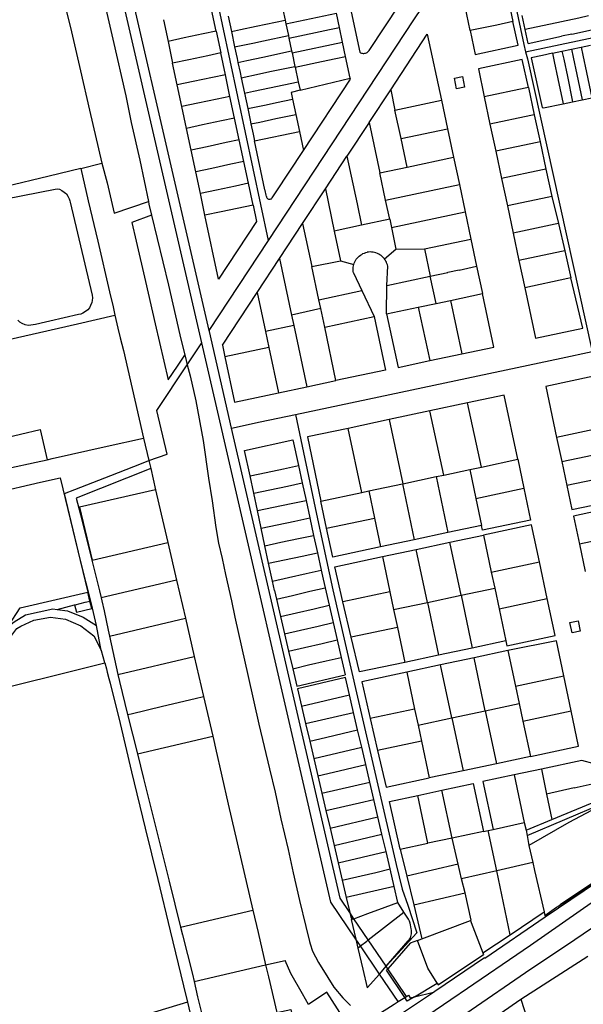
# Model space of a CAD drawing. Header units: inches. Extents: x 210911 to 224988, y 571697 to 586201.
# Tile 93 of 256: x 220656 to 220999, y 574266 to 574867. Entities that reach past the tile are written whole.
import ezdxf

# ---------------------------------------------------------------- set-up
doc = ezdxf.new("R2010")
doc.units = ezdxf.units.IN
doc.header["$MEASUREMENT"] = 0

msp = doc.modelspace()

# ---------------------------------------------------------------- linework, layer by layer
for points in [[(220807.275, 574731.942), (220779.292, 574863.542), (220751.434, 574994.061)], [(220683.116, 574981.228), (220690.008, 574951.976), (220697.415, 574919.945), (220704.373, 574890.04), (220712.404, 574854.641), (220720.267, 574820.026), (220723.706, 574803.929), (220728.831, 574780.774), (220734.14, 574755.571)], [(220766.722, 574669.507), (220694.353, 574983.401)], [(220771.139, 574677.064), (220700.256, 574984.504)], [(220655.986, 574975.467), (220657.572, 574968.542), (220663.964, 574942.256), (220671.67, 574916.554), (220677.621, 574896.66), (220679.996, 574888.801), (220687.175, 574859.086), (220692.661, 574835.385), (220698.193, 574811.325), (220705.674, 574778.966)], [(220807.275, 574731.942), (220895.899, 574866.53), (220944.569, 574938.59)], [(220944.569, 574938.59), (220963.044, 574851.425), (220964.184, 574846.974)], [(220953.326, 574880.113), (220956.433, 574865.437)], [(220775.409, 574859.506), (220772.61, 574872.763)], [(220816.067, 574872.866), (220817.466, 574866.239)], [(220856.615, 574877.02), (220863.043, 574846.672)], [(220868.725, 574847.694), (220887.507, 574876.012)], [(220930.393, 574859.873), (220927.218, 574874.613)], [(220964.184, 574846.974), (221034.137, 574861.867), (221063.308, 574868.007), (221063.628, 574866.511), (221104.132, 574875.142)], [(220782.707, 574868.728), (220784.706, 574859.325)], [(220817.934, 574864.022), (220848.785, 574870.559)], [(220850.648, 574861.737), (220848.785, 574870.559)], [(220963.893, 574860.624), (220962.109, 574869.043)], [(221002.506, 574868.859), (220996.634, 574867.552), (220986.099, 574865.316), (220963.893, 574860.624)], [(220743.264, 574866.558), (220746.098, 574853.335)], [(220784.706, 574859.325), (220790.189, 574860.482), (220799.931, 574862.538), (220817.466, 574866.239)], [(220817.466, 574866.239), (220817.934, 574864.022)], [(220817.934, 574864.022), (220819.476, 574856.828)], [(220819.818, 574855.231), (220836.03, 574858.665), (220844.593, 574860.472), (220850.648, 574861.737)], [(220852.531, 574852.94), (220850.648, 574861.737)], [(220930.393, 574859.873), (220933.47, 574845.343), (220959.518, 574850.911), (220956.433, 574865.437)], [(220956.433, 574865.437), (220946.558, 574863.285), (220930.393, 574859.873)], [(220965.64, 574852.064), (220963.893, 574860.624)], [(220775.409, 574859.506), (220767.547, 574857.845), (220755.906, 574855.385), (220746.098, 574853.335)], [(220775.409, 574859.506), (220778.244, 574846.248)], [(220784.706, 574859.325), (220786.699, 574849.952)], [(220786.699, 574849.952), (220797.857, 574852.293), (220804.226, 574853.629), (220819.476, 574856.828)], [(220819.476, 574856.828), (220819.818, 574855.231)], [(220819.818, 574855.231), (220821.473, 574847.456)], [(220881.879, 574823.809), (220904.105, 574857.639)], [(220904.105, 574857.639), (220912.779, 574817.473)], [(220965.64, 574852.064), (220986.065, 574856.465)], [(220992.307, 574857.776), (220986.065, 574856.465)], [(220992.307, 574857.776), (221004.297, 574860.326)], [(220746.098, 574853.335), (220748.914, 574840.066)], [(220786.699, 574849.952), (220788.194, 574842.921), (220788.702, 574840.539)], [(220821.699, 574846.395), (220852.531, 574852.94)], [(220854.388, 574844.134), (220852.531, 574852.94)], [(220992.137, 574848.543), (220997.957, 574849.782)], [(220997.957, 574849.782), (221003.776, 574851.021)], [(220997.957, 574849.782), (220999.005, 574844.862), (221001.256, 574834.293), (221004.481, 574818.955)], [(220778.244, 574846.248), (220770.344, 574844.581), (220758.718, 574842.124), (220748.914, 574840.066)], [(220781.078, 574832.997), (220778.244, 574846.248)], [(220788.702, 574840.539), (220794.184, 574841.696), (220803.924, 574843.752), (220821.473, 574847.456)], [(220821.473, 574847.456), (220821.699, 574846.395)], [(220821.699, 574846.395), (220823.45, 574838.081)], [(220823.549, 574837.612), (220839.778, 574841.031), (220848.343, 574842.858), (220854.388, 574844.134)], [(220857.216, 574830.963), (220854.388, 574844.134)], [(220863.043, 574846.672), (220863.504, 574846.409), (220863.994, 574846.206), (220864.506, 574846.067), (220865.031, 574845.993), (220865.561, 574845.987), (220866.088, 574846.047), (220866.603, 574846.174), (220867.098, 574846.365), (220867.565, 574846.617), (220867.996, 574846.926), (220868.385, 574847.287), (220868.725, 574847.694)], [(220964.184, 574846.974), (220965.309, 574842.584), (221004.803, 574664.097)], [(220980.498, 574846.064), (220974.483, 574844.783), (220967.539, 574843.304), (220974.186, 574812.923), (220975.066, 574812.701), (220986.989, 574815.243)], [(220980.498, 574846.064), (220986.318, 574847.304)], [(220980.498, 574846.064), (220981.546, 574841.144), (220983.797, 574830.575), (220986.989, 574815.243)], [(220986.318, 574847.304), (220992.137, 574848.543)], [(220986.318, 574847.304), (220987.366, 574842.384), (220989.617, 574831.815), (220992.816, 574816.496)], [(220992.137, 574848.543), (220993.185, 574843.623), (220995.436, 574833.054), (220998.647, 574817.716)], [(220751.719, 574826.821), (220748.914, 574840.066)], [(220788.702, 574840.539), (220790.016, 574834.371), (220790.701, 574831.147)], [(220790.701, 574831.147), (220801.851, 574833.508), (220808.218, 574834.856), (220823.45, 574838.081)], [(220823.45, 574838.081), (220823.549, 574837.612)], [(220823.549, 574837.612), (220825.466, 574828.697)], [(220965.826, 574825.223), (220961.961, 574842.28), (220935.355, 574836.512), (220938.891, 574819.533)], [(220781.078, 574832.997), (220773.158, 574831.328), (220761.525, 574828.874), (220751.719, 574826.821)], [(220783.845, 574819.751), (220781.078, 574832.997)], [(220790.701, 574831.147), (220792.699, 574821.743)], [(220826.578, 574823.529), (220857.216, 574830.963)], [(220828.737, 574786.826), (220857.367, 574830.209), (220857.216, 574830.963)], [(220920.7, 574830.937), (220925.592, 574831.955), (220926.932, 574825.498), (220922.042, 574824.482), (220920.7, 574830.937)], [(220754.552, 574813.576), (220751.719, 574826.821)], [(220792.699, 574821.743), (220798.178, 574822.906), (220807.918, 574824.973), (220825.466, 574828.697)], [(220825.466, 574828.697), (220826.578, 574823.529)], [(220963.869, 574824.81), (220938.891, 574819.533)], [(220965.826, 574825.223), (220963.869, 574824.81)], [(220965.826, 574825.223), (220969.36, 574808.588)], [(220783.845, 574819.751), (220775.969, 574818.074), (220764.348, 574815.631), (220754.552, 574813.576)], [(220786.717, 574806.487), (220783.845, 574819.751)], [(220792.699, 574821.743), (220794.691, 574812.367)], [(220826.578, 574823.529), (220821.238, 574822.24), (220822.102, 574818.157)], [(220868.721, 574803.907), (220881.879, 574823.809)], [(220881.879, 574823.809), (220884.492, 574811.381)], [(220938.891, 574819.533), (220942.435, 574802.879)], [(220998.647, 574817.716), (221004.481, 574818.955)], [(220757.337, 574800.286), (220754.552, 574813.576)], [(220794.691, 574812.367), (220805.844, 574814.723), (220812.212, 574816.068), (220822.102, 574818.157)], [(220822.102, 574818.157), (220824.085, 574808.781)], [(220884.492, 574811.381), (220912.779, 574817.473)], [(220912.779, 574817.473), (220916.591, 574800.064)], [(220986.989, 574815.243), (220992.816, 574816.496)], [(220992.816, 574816.496), (220998.647, 574817.716)], [(220794.691, 574812.367), (220796.183, 574805.346), (220796.693, 574802.963)], [(220796.693, 574802.963), (220802.174, 574804.127), (220811.91, 574806.195), (220824.085, 574808.781)], [(220824.085, 574808.781), (220826.289, 574798.36)], [(220888.172, 574793.995), (220884.492, 574811.381)], [(220967.404, 574808.174), (220942.435, 574802.879)], [(220969.36, 574808.588), (220967.404, 574808.174)], [(220969.36, 574808.588), (220973.129, 574792.044)], [(220786.717, 574806.487), (220778.804, 574804.816), (220767.165, 574802.358), (220757.337, 574800.286)], [(220789.505, 574793.231), (220786.717, 574806.487)], [(220796.693, 574802.963), (220798.011, 574796.797), (220798.891, 574792.599)], [(220868.721, 574803.907), (220855.205, 574783.327)], [(220868.721, 574803.907), (220875.274, 574773.064)], [(220942.435, 574802.879), (220945.944, 574786.268)], [(220760.179, 574787.048), (220757.337, 574800.286)], [(220798.891, 574792.599), (220798.908, 574792.603), (220826.289, 574798.36)], [(220826.289, 574798.36), (220828.737, 574786.826)], [(220888.172, 574793.995), (220916.591, 574800.064)], [(220916.591, 574800.064), (220920.141, 574782.609)], [(220789.505, 574793.231), (220781.599, 574791.569), (220769.973, 574789.105), (220760.179, 574787.048)], [(220792.337, 574780.08), (220789.505, 574793.231)], [(220806.083, 574758.624), (220805.886, 574759.553), (220805.302, 574762.312), (220805.222, 574762.691), (220798.891, 574792.599)], [(220891.881, 574776.601), (220888.172, 574793.995)], [(220971.173, 574791.628), (220945.944, 574786.268)], [(220973.129, 574792.044), (220971.173, 574791.628)], [(220973.129, 574792.044), (220976.433, 574775.365)], [(220762.993, 574773.751), (220760.179, 574787.048)], [(220809.674, 574757.948), (220811.602, 574760.868), (220828.737, 574786.826)], [(220842.075, 574763.389), (220855.205, 574783.327)], [(220855.205, 574783.327), (220861.385, 574754.235)], [(220891.881, 574776.601), (220920.141, 574782.609)], [(220920.141, 574782.609), (220923.771, 574765.974)], [(220945.944, 574786.268), (220949.47, 574769.653)], [(220692.824, 574775.828), (220705.674, 574778.966)], [(220705.674, 574778.966), (220709.063, 574767.083), (220713.284, 574748.612), (220734.14, 574755.571)], [(220792.337, 574780.08), (220784.417, 574778.335), (220772.792, 574775.852), (220762.993, 574773.751)], [(220795.17, 574766.751), (220792.337, 574780.08)], [(220875.274, 574773.064), (220891.881, 574776.601)], [(220692.824, 574775.828), (220673.646, 574771.213), (220646.602, 574764.655), (220629.242, 574760.402), (220598.883, 574753.09), (220585.822, 574749.826), (220588.028, 574740.299)], [(220692.824, 574775.828), (220697.464, 574756.16), (220703.202, 574731.417), (220710.406, 574700.591), (220712.574, 574691.363), (220713.716, 574686.302)], [(220765.819, 574760.541), (220762.993, 574773.751)], [(220878.803, 574756.484), (220875.274, 574773.064)], [(220976.433, 574775.365), (220974.476, 574774.951), (220949.47, 574769.653)], [(220976.433, 574775.365), (220980.212, 574758.805)], [(220795.17, 574766.751), (220787.232, 574765.073), (220775.605, 574762.6), (220765.819, 574760.541)], [(220798.013, 574753.497), (220795.17, 574766.751)], [(220878.803, 574756.484), (220923.771, 574765.974)], [(220923.771, 574765.974), (220927.328, 574749.351)], [(220949.47, 574769.653), (220953.051, 574753.035)], [(220647.12, 574757.25), (220677.32, 574763.25), (220678.44, 574763.31), (220679.98, 574763.13), (220681.42, 574762.35), (220682.82, 574761.43), (220684.1, 574760.25), (220685.02, 574758.85), (220685.78, 574757.27), (220686.18, 574755.99), (220686.42, 574755.29), (220699.82, 574698.57), (220700, 574696.95)], [(220768.62, 574747.304), (220765.819, 574760.541)], [(220806.083, 574758.624), (220806.196, 574758.251), (220806.38, 574757.908), (220806.629, 574757.608), (220806.931, 574757.362), (220807.276, 574757.181), (220807.65, 574757.071), (220808.038, 574757.038), (220808.425, 574757.081), (220808.796, 574757.2), (220809.137, 574757.389), (220809.433, 574757.642), (220809.674, 574757.948)], [(220828.153, 574742.282), (220842.075, 574763.389)], [(220842.075, 574763.389), (220847.469, 574737.663)], [(220980.212, 574758.805), (220978.259, 574758.376)], [(220980.212, 574758.805), (220984.129, 574742.16)], [(220734.14, 574755.571), (220734.457, 574754.07), (220736.088, 574747.303)], [(220798.013, 574753.497), (220778.4, 574749.37), (220768.62, 574747.304)], [(220798.013, 574753.497), (220800.146, 574743.427), (220776.945, 574708.21), (220768.62, 574747.304)], [(220861.385, 574754.235), (220864.169, 574741.255)], [(220881.283, 574744.937), (220878.803, 574756.484)], [(220978.259, 574758.376), (220953.051, 574753.035)], [(220953.051, 574753.035), (220956.521, 574736.346)], [(220736.088, 574747.303), (220724.051, 574742.818), (220726.697, 574731.47), (220732.385, 574706.801), (220738.273, 574681.017), (220746.125, 574646.987), (220751.805, 574655.159), (220751.831, 574655.159), (220756.312, 574661.913)], [(220736.088, 574747.303), (220739.487, 574733.201), (220746.292, 574704.665), (220753.309, 574674.354), (220756.312, 574661.913)], [(220882.367, 574739.747), (220927.328, 574749.351)], [(220927.328, 574749.351), (220930.817, 574732.781)], [(220814.088, 574720.961), (220828.153, 574742.282)], [(220828.153, 574742.282), (220833.689, 574715.946)], [(220864.169, 574741.255), (220847.469, 574737.663)], [(220881.283, 574744.937), (220864.169, 574741.255)], [(220881.283, 574744.937), (220882.367, 574739.747)], [(220984.129, 574742.16), (220982.172, 574741.748), (220956.521, 574736.346)], [(220984.129, 574742.16), (220987.971, 574725.636)], [(220847.469, 574737.663), (220851.243, 574719.444)], [(220882.367, 574739.747), (220885.114, 574726.598)], [(220956.521, 574736.346), (220960.084, 574719.722)], [(220771.139, 574677.064), (220807.275, 574731.942)], [(220902.449, 574726.754), (220930.817, 574732.781)], [(220930.817, 574732.781), (220934.307, 574716.155)], [(220859.383, 574717.16), (220859.66, 574718.017), (220860.009, 574718.847), (220860.427, 574719.644), (220860.912, 574720.403), (220861.459, 574721.117), (220862.066, 574721.783), (220862.727, 574722.394), (220863.437, 574722.947), (220864.192, 574723.437), (220864.986, 574723.861), (220865.814, 574724.216), (220866.668, 574724.5), (220867.544, 574724.709)], [(220878.006, 574720.72), (220877.421, 574721.41), (220876.779, 574722.049), (220876.087, 574722.632), (220875.348, 574723.155), (220874.568, 574723.614), (220873.752, 574724.007), (220872.906, 574724.329), (220872.036, 574724.58), (220871.149, 574724.756), (220870.249, 574724.858), (220869.344, 574724.884), (220868.44, 574724.834), (220867.544, 574724.709)], [(220878.006, 574720.72), (220885.114, 574726.598)], [(220885.114, 574726.598), (220902.449, 574726.754)], [(220902.449, 574726.754), (220905.979, 574710.113)], [(220987.971, 574725.636), (220986.015, 574725.221), (220960.084, 574719.722)], [(220987.971, 574725.636), (220991.789, 574709.067)], [(220800.491, 574700.204), (220814.088, 574720.961)], [(220814.088, 574720.961), (220821.412, 574686.424)], [(220833.689, 574715.946), (220851.243, 574719.444)], [(220851.243, 574719.444), (220859.383, 574717.16)], [(220859.221, 574712.196), (220859.084, 574713.02), (220859.012, 574713.852), (220859.006, 574714.688), (220859.066, 574715.521), (220859.192, 574716.347), (220859.383, 574717.16)], [(220880.052, 574716.3), (220879.854, 574717.094), (220879.596, 574717.871), (220879.281, 574718.627), (220878.909, 574719.356), (220878.483, 574720.055), (220878.006, 574720.72)], [(220960.084, 574719.722), (220963.64, 574703.098)], [(220838.091, 574695.629), (220833.689, 574715.946)], [(220859.221, 574712.196), (220864.314, 574701.297)], [(220879.46, 574704.344), (220880.052, 574716.3)], [(220905.979, 574710.113), (220916.764, 574712.413), (220916.741, 574712.531), (220923.601, 574713.933), (220923.613, 574713.874), (220934.307, 574716.155)], [(220934.307, 574716.155), (220937.847, 574699.506)], [(220879.46, 574704.344), (220905.979, 574710.113)], [(220909.546, 574693.49), (220905.979, 574710.113)], [(220963.64, 574703.098), (220970.196, 574672.285), (220998.956, 574678.4), (220991.789, 574709.067)], [(220991.789, 574709.067), (220989.833, 574708.652), (220963.64, 574703.098)], [(220779.268, 574668.053), (220800.491, 574700.204)], [(220800.491, 574700.204), (220805.478, 574676.399)], [(220838.091, 574695.629), (220864.314, 574701.297)], [(220864.314, 574701.297), (220871.779, 574685.493)], [(220879.347, 574687.071), (220879.46, 574704.344)], [(220918.282, 574695.347), (220937.847, 574699.506)], [(220925.259, 574662.723), (220944.823, 574666.914), (220937.847, 574699.506)], [(220700, 574696.95), (220699.827, 574695.301), (220699.64, 574693.99), (220698.92, 574692.15), (220698.2, 574690.87), (220697.22, 574689.65), (220695.86, 574688.65), (220694.18, 574687.55), (220692.88, 574687.03), (220691.54, 574686.69), (220665.28, 574680.67), (220662.44, 574680.19), (220660.78, 574680.11), (220659, 574680.45), (220657.16, 574681.19), (220655.78, 574682.13), (220654.46, 574683.35)], [(220839.178, 574690.323), (220838.091, 574695.629)], [(220898.697, 574691.184), (220909.546, 574693.49)], [(220909.546, 574693.49), (220918.282, 574695.347)], [(220918.282, 574695.347), (220925.259, 574662.723)], [(220839.178, 574690.323), (220821.412, 574686.424)], [(220821.412, 574686.424), (220822.764, 574680.072)], [(220841.684, 574679.042), (220839.178, 574690.323)], [(220879.347, 574687.071), (220898.697, 574691.184)], [(220879.347, 574687.071), (220886.357, 574654.475), (220905.733, 574658.606)], [(220898.697, 574691.184), (220905.733, 574658.606)], [(220649.929, 574671.807), (220667.734, 574675.822), (220690.84, 574680.97), (220713.716, 574686.302)], [(220713.716, 574686.302), (220715.501, 574678.388), (220716.933, 574672.419), (220718.897, 574664.889), (220731.151, 574611.388)], [(220841.684, 574679.042), (220871.779, 574685.493)], [(220871.779, 574685.493), (220878.708, 574652.837), (220848.487, 574646.453)], [(220771.286, 574676.423), (220771.139, 574677.064)], [(220784.869, 574617.511), (220771.286, 574676.423)], [(220822.764, 574680.072), (220805.478, 574676.399)], [(220805.478, 574676.399), (220807.56, 574666.68)], [(220822.764, 574680.072), (220830.734, 574642.635)], [(220848.487, 574646.453), (220841.684, 574679.042)], [(220757.857, 574656.095), (220766.722, 574669.507)], [(220860.602, 574305.828), (220845.399, 574328.264), (220766.722, 574669.507)], [(220779.268, 574668.053), (220780.711, 574660.999)], [(220807.56, 574666.68), (220780.711, 574660.999)], [(220807.56, 574666.68), (220813.433, 574638.95)], [(220823.819, 574625.766), (220985.744, 574660.077), (221004.803, 574664.097)], [(220905.733, 574658.606), (220925.259, 574662.723)], [(220756.312, 574661.913), (220756.459, 574661.302), (220757.857, 574656.095)], [(220780.711, 574660.999), (220786.638, 574633.225), (220813.433, 574638.95)], [(220734.362, 574597.636), (220745.588, 574601.662), (220739.283, 574628.231), (220757.857, 574656.095)], [(220757.857, 574656.095), (220759.663, 574649.368), (220762.984, 574634.082), (220767.544, 574609.975), (220770.813, 574586.935), (220772.936, 574573.201), (220775.312, 574556.854), (220776.922, 574547.253), (220779.112, 574537.841), (220781.232, 574528.148), (220784.895, 574512.208), (220786.893, 574502.259), (220795.011, 574465.996), (220801.44, 574436.814), (220807.921, 574409.69), (220811.347, 574395.431), (220814.977, 574379.093), (220819.371, 574360.528), (220822.443, 574346.189), (220826.281, 574329.447), (220830.186, 574313.467), (220832.279, 574304.399), (220832.754, 574302.957), (220834.256, 574298.556), (220837.771, 574291.564), (220843.449, 574282.312), (220847.23, 574276.466), (220852.644, 574270.082), (220857.353, 574265.289)], [(220830.734, 574642.635), (220848.487, 574646.453)], [(221013.424, 574618.151), (221005.754, 574649.187), (220976.443, 574642.914), (220983.027, 574611.801)], [(220813.433, 574638.95), (220830.734, 574642.635)], [(220928.71, 574632.839), (220905.849, 574627.901)], [(220959.34, 574598.455), (220951.003, 574637.538), (220928.71, 574632.839)], [(220937.161, 574593.738), (220928.71, 574632.839)], [(220905.849, 574627.901), (220880.933, 574622.646)], [(220914.229, 574588.861), (220905.849, 574627.901)], [(220784.869, 574617.511), (220802.355, 574621.217), (220823.819, 574625.766)], [(220823.819, 574625.766), (220836.642, 574564.888), (220846.593, 574518.727), (220861.706, 574453.294), (220885.309, 574351.394), (220888.836, 574336.269), (220892.363, 574326.477), (220897.8, 574309.602), (220879.111, 574289.211)], [(220880.933, 574622.646), (220855.998, 574617.307)], [(220880.933, 574622.646), (220889.235, 574583.546)], [(220631.981, 574608.092), (220668.125, 574616.53)], [(220668.125, 574616.53), (220672.369, 574598.213)], [(220856.864, 574322.041), (220850.995, 574330.703), (220784.869, 574617.511)], [(220855.998, 574617.307), (220831.053, 574612.062), (220839.317, 574572.931)], [(220864.291, 574578.242), (220855.998, 574617.307)], [(221013.424, 574618.151), (221011.466, 574617.742), (220983.027, 574611.801)], [(220672.369, 574598.213), (220675.444, 574598.905), (220708.914, 574606.411), (220731.151, 574611.388)], [(220731.151, 574611.388), (220734.362, 574597.636)], [(220792.78, 574603.882), (220822.28, 574610.215)], [(220822.28, 574610.215), (220825.649, 574594.631)], [(220983.027, 574611.801), (220986.193, 574597.115)], [(220796.099, 574588.28), (220792.78, 574603.882)], [(220986.193, 574597.115), (221014.543, 574603.072), (221016.451, 574603.473)], [(220636.07, 574590.003), (220648.907, 574592.935), (220665.655, 574596.703)], [(220665.655, 574596.703), (220672.369, 574598.213)], [(220699.987, 574507.638), (220699.535, 574509.537), (220692.755, 574536.7), (220685.944, 574564.786), (220682.914, 574577.482), (220689.234, 574580.014), (220711.236, 574588.653), (220729.998, 574595.878), (220734.362, 574597.636)], [(220734.362, 574597.636), (220735.52, 574592.8)], [(220937.161, 574593.738), (220959.34, 574598.455)], [(220959.34, 574598.455), (220963.009, 574580.933)], [(220986.193, 574597.115), (220989.331, 574582.439)], [(220735.52, 574592.8), (220690.1, 574574.8), (220692.64, 574564.75), (220699.56, 574536.94)], [(220735.52, 574592.8), (220738.51, 574579.91)], [(220796.099, 574588.28), (220805.841, 574590.374), (220816.603, 574592.687), (220825.649, 574594.631)], [(220825.649, 574594.631), (220827.94, 574584.031)], [(220914.229, 574588.861), (220930.126, 574592.242)], [(220930.126, 574592.242), (220937.161, 574593.738)], [(220930.126, 574592.242), (220933.82, 574574.626)], [(220628.98, 574575.463), (220640.184, 574577.992), (220668.391, 574584.405), (220680.25, 574587.119), (220697.177, 574517.339)], [(220798.353, 574577.685), (220796.099, 574588.28)], [(220889.235, 574583.546), (220909.558, 574587.868)], [(220909.558, 574587.868), (220914.229, 574588.861)], [(220909.558, 574587.868), (220916.763, 574553.708)], [(220989.331, 574582.439), (220992.411, 574567.786), (221022.774, 574574.192), (221019.691, 574588.81)], [(221017.734, 574588.399), (220989.331, 574582.439)], [(220738.51, 574579.91), (220692.06, 574569.2), (220699.81, 574537)], [(220738.51, 574579.91), (220741.979, 574564.879), (220745.96, 574547.76)], [(220798.353, 574577.685), (220808.124, 574579.781), (220818.894, 574582.091), (220827.94, 574584.031)], [(220827.94, 574584.031), (220830.259, 574573.306)], [(220864.291, 574578.242), (220868.472, 574579.131)], [(220868.472, 574579.131), (220888.991, 574583.494)], [(220868.472, 574579.131), (220871.977, 574562.592)], [(220888.991, 574583.494), (220889.235, 574583.546)], [(220888.991, 574583.494), (220896.253, 574549.345)], [(220933.82, 574574.626), (220963.009, 574580.933)], [(220963.009, 574580.933), (220967.183, 574561.381), (220937.939, 574555.159), (220937.285, 574558.104)], [(220800.598, 574567.129), (220798.353, 574577.685)], [(220800.598, 574567.129), (220810.44, 574569.179), (220821.206, 574571.421), (220830.259, 574573.306)], [(220830.259, 574573.306), (220832.552, 574562.699)], [(220839.317, 574572.931), (220864.291, 574578.242)], [(220842.822, 574556.432), (220839.317, 574572.931)], [(220933.82, 574574.626), (220937.285, 574558.104)], [(220802.876, 574556.42), (220800.598, 574567.129)], [(221027.935, 574553.243), (221024.267, 574570.478), (220993.279, 574563.818), (220996.939, 574546.607)], [(220802.876, 574556.42), (220812.65, 574558.488), (220823.416, 574560.766), (220832.552, 574562.699)], [(220832.552, 574562.699), (220834.854, 574552.052)], [(220842.822, 574556.432), (220871.977, 574562.592)], [(220871.977, 574562.592), (220875.711, 574544.968)], [(220805.147, 574545.747), (220802.876, 574556.42)], [(220875.711, 574544.968), (220846.576, 574538.76), (220842.822, 574556.432)], [(220937.285, 574558.104), (220916.763, 574553.708)], [(220972.591, 574535.954), (220967.808, 574558.466), (220938.475, 574552.203)], [(220805.147, 574545.747), (220814.928, 574547.823), (220825.694, 574550.108), (220834.854, 574552.052)], [(220834.854, 574552.052), (220837.156, 574541.404)], [(220896.253, 574549.345), (220875.711, 574544.968)], [(220916.763, 574553.708), (220896.253, 574549.345)], [(220918.012, 574547.885), (220938.475, 574552.203)], [(220938.475, 574552.203), (220943.25, 574529.698)], [(221027.935, 574553.243), (221025.979, 574552.824), (220996.939, 574546.607)], [(220699.81, 574537), (220745.904, 574547.747), (220745.96, 574547.76)], [(220745.96, 574547.76), (220751.286, 574524.774)], [(220807.417, 574535.078), (220805.147, 574545.747)], [(220876.789, 574539.091), (220897.402, 574543.493)], [(220897.402, 574543.493), (220918.012, 574547.885)], [(220904.274, 574511.204), (220897.402, 574543.493)], [(220924.799, 574515.564), (220918.012, 574547.885)], [(220996.939, 574546.607), (221000.475, 574530.004)], [(220699.56, 574536.94), (220699.81, 574537)], [(220699.56, 574536.94), (220704.24, 574518.16), (220705.293, 574513.865)], [(220807.417, 574535.078), (220817.203, 574537.16), (220827.969, 574539.45), (220837.156, 574541.404)], [(220837.156, 574541.404), (220839.461, 574530.742)], [(220852.75, 574511.52), (220847.779, 574532.895), (220876.789, 574539.091)], [(220876.789, 574539.091), (220881.356, 574517.588)], [(220809.749, 574524.115), (220807.417, 574535.078)], [(220809.749, 574524.115), (220819.511, 574526.292), (220830.253, 574528.688), (220839.461, 574530.742)], [(220839.461, 574530.742), (220840.62, 574525.379), (220841.831, 574520.116)], [(220943.25, 574529.698), (220972.591, 574535.954)], [(220977.392, 574513.451), (220972.591, 574535.954)], [(220751.286, 574524.774), (220705.293, 574513.865)], [(220751.286, 574524.774), (220756.676, 574501.51)], [(220943.25, 574529.698), (220945.324, 574519.923)], [(220810.961, 574518.416), (220809.749, 574524.115)], [(220810.961, 574518.416), (220812.193, 574513.153)], [(220812.193, 574513.153), (220821.919, 574515.438), (220832.615, 574517.951), (220841.831, 574520.116)], [(220841.831, 574520.116), (220844.28, 574509.471)], [(220924.799, 574515.564), (220945.324, 574519.923)], [(220945.324, 574519.923), (220948.021, 574507.214)], [(220648.805, 574496.808), (220655.915, 574507.851), (220697.177, 574517.339)], [(220698.51, 574511.9), (220697.177, 574517.339)], [(220705.293, 574513.865), (220705.74, 574512.04), (220707.18, 574506.01), (220709.57, 574494.25), (220710.385, 574490.535)], [(220812.193, 574513.153), (220814.676, 574502.55)], [(220881.356, 574517.588), (220852.75, 574511.52)], [(220881.356, 574517.588), (220883.642, 574506.822)], [(220904.274, 574511.204), (220924.799, 574515.564)], [(220924.799, 574515.564), (220931.621, 574483.285)], [(220948.021, 574507.214), (220977.392, 574513.451)], [(220952.173, 574487.648), (220952.771, 574484.725), (220982.177, 574490.949), (220977.392, 574513.451)], [(220648.91, 574496.384), (220649.401, 574497.118), (220652.194, 574499.392), (220659.144, 574503.544), (220675.793, 574507.271), (220678.408, 574506.915)], [(220678.408, 574506.915), (220689.157, 574509.656)], [(220678.408, 574506.915), (220684.868, 574506.036), (220694.359, 574502.192), (220702.513, 574497.012)], [(220689.157, 574509.656), (220689.483, 574509.739), (220695.582, 574511.258), (220696.555, 574511.471), (220698.51, 574511.9)], [(220689.157, 574509.656), (220690.252, 574505.23), (220699.588, 574507.539)], [(220699.588, 574507.539), (220698.51, 574511.9)], [(220699.588, 574507.539), (220699.987, 574507.638)], [(220702.513, 574497.012), (220699.987, 574507.638)], [(220814.676, 574502.55), (220824.427, 574504.83), (220835.142, 574507.335), (220844.28, 574509.471)], [(220844.28, 574509.471), (220846.722, 574498.855)], [(220857.748, 574490.029), (220852.75, 574511.52)], [(220883.642, 574506.822), (220904.274, 574511.204)], [(220883.642, 574506.822), (220885.952, 574495.948)], [(220904.274, 574511.204), (220911.082, 574478.952)], [(220948.021, 574507.214), (220952.173, 574487.648)], [(220627.049, 574454.728), (220634.603, 574466.292), (220645.055, 574482.504), (220650.207, 574490.339), (220653.835, 574495.265), (220656.389, 574496.62), (220664.302, 574500.255), (220674.408, 574502.191), (220683.483, 574500.956), (220693.025, 574496.941), (220700.754, 574490.7), (220705.365, 574482.024), (220705.412, 574481.852)], [(220710.385, 574490.535), (220756.676, 574501.51)], [(220756.676, 574501.51), (220762.085, 574478.165)], [(220814.676, 574502.55), (220817.163, 574491.93)], [(220705.412, 574481.852), (220702.513, 574497.012)], [(220817.163, 574491.93), (220826.892, 574494.209), (220837.597, 574496.717), (220846.722, 574498.855)], [(220846.722, 574498.855), (220849.164, 574488.241)], [(220885.952, 574495.948), (220857.748, 574490.029)], [(220885.952, 574495.948), (220890.5, 574474.533)], [(220992.565, 574492.51), (220991.221, 574498.975), (220996.118, 574499.993), (220997.464, 574493.54), (220992.565, 574492.51)], [(220710.385, 574490.535), (220715.523, 574467.121)], [(220817.163, 574491.93), (220819.643, 574481.336)], [(220890.5, 574474.533), (220862.771, 574468.723), (220857.748, 574490.029)], [(220819.643, 574481.336), (220829.383, 574483.614), (220840.093, 574486.119), (220849.164, 574488.241)], [(220849.164, 574488.241), (220851.61, 574477.608)], [(220931.621, 574483.285), (220911.082, 574478.952)], [(220952.173, 574487.648), (220931.621, 574483.285)], [(220987.392, 574466.411), (220982.916, 574487.707), (220953.356, 574481.827)], [(220705.412, 574481.852), (220707.437, 574474.476)], [(220715.523, 574467.121), (220762.085, 574478.165)], [(220762.085, 574478.165), (220767.74, 574453.76)], [(220819.643, 574481.336), (220822.125, 574470.732)], [(220822.125, 574470.732), (220831.858, 574473.002), (220842.57, 574475.5), (220851.61, 574477.608)], [(220851.61, 574477.608), (220854.034, 574467.075)], [(220911.082, 574478.952), (220890.5, 574474.533)], [(220932.695, 574477.357), (220912.328, 574473.081)], [(220953.356, 574481.827), (220932.695, 574477.357)], [(220939.581, 574445.082), (220932.695, 574477.357)], [(220953.356, 574481.827), (220957.958, 574460.131)], [(220626.755, 574454.278), (220707.47, 574474.356)], [(220707.437, 574474.476), (220707.47, 574474.356)], [(220707.47, 574474.356), (220708.496, 574470.619)], [(220708.496, 574470.619), (220709.026, 574468.689)], [(220822.125, 574470.732), (220824.612, 574460.109)], [(220912.328, 574473.081), (220891.685, 574468.639)], [(220919.238, 574440.748), (220912.328, 574473.081)], [(220709.026, 574468.689), (220710.086, 574464.832)], [(220710.086, 574464.832), (220710.912, 574461.823), (220716.883, 574437.336), (220723.919, 574407.889), (220732.225, 574373.417), (220739.812, 574342.147), (220747.325, 574310.917), (220755.487, 574277.334), (220757.871, 574267.3)], [(220715.523, 574467.121), (220716.43, 574462.99), (220721.44, 574442.78)], [(220824.612, 574460.109), (220854.034, 574467.075)], [(220856.777, 574454.689), (220854.266, 574465.283), (220825.045, 574458.46), (220827.541, 574447.846)], [(220891.685, 574468.639), (220864.196, 574462.795), (220869.334, 574440.272)], [(220891.685, 574468.639), (220896.488, 574446.116)], [(220957.958, 574460.131), (220987.392, 574466.411)], [(220991.913, 574444.969), (220987.392, 574466.411)], [(220957.958, 574460.131), (220960.218, 574449.478)], [(220721.44, 574442.78), (220723.63, 574443.29), (220742.82, 574447.85), (220762.58, 574452.53), (220767.74, 574453.76)], [(220767.74, 574453.76), (220773.36, 574429.49)], [(220827.541, 574447.846), (220856.777, 574454.689)], [(220859.229, 574444.073), (220856.777, 574454.689)], [(220827.541, 574447.846), (220830.02, 574437.232)], [(220939.581, 574445.082), (220960.218, 574449.478)], [(220960.218, 574449.478), (220962.498, 574438.728)], [(220721.44, 574442.78), (220727.41, 574418.72)], [(220830.02, 574437.232), (220859.229, 574444.073)], [(220861.698, 574433.482), (220859.229, 574444.073)], [(220896.488, 574446.116), (220869.334, 574440.272)], [(220869.334, 574440.272), (220873.932, 574420.84)], [(220896.488, 574446.116), (220898.572, 574436.345)], [(220898.572, 574436.345), (220919.238, 574440.748)], [(220919.238, 574440.748), (220939.581, 574445.082)], [(220919.238, 574440.748), (220926.029, 574408.529)], [(220939.581, 574445.082), (220946.432, 574412.8)], [(220962.498, 574438.728), (220991.913, 574444.969)], [(220967.058, 574417.227), (220996.482, 574423.493), (220991.913, 574444.969)], [(220830.02, 574437.232), (220832.483, 574426.616)], [(220898.572, 574436.345), (220900.662, 574426.545)], [(220962.498, 574438.728), (220967.058, 574417.227)], [(220727.41, 574418.72), (220773.36, 574429.49)], [(220773.36, 574429.49), (220773.976, 574427.002), (220775.104, 574422.179), (220782.8, 574388.11), (220797.743, 574323.372)], [(220832.483, 574426.616), (220842.132, 574428.87), (220853.034, 574431.433), (220861.698, 574433.482)], [(220864.186, 574422.841), (220861.698, 574433.482)], [(220832.483, 574426.616), (220834.953, 574416.001)], [(220834.953, 574416.001), (220864.186, 574422.841)], [(220866.652, 574412.245), (220864.186, 574422.841)], [(220900.662, 574426.545), (220873.932, 574420.84)], [(220900.662, 574426.545), (220905.438, 574404.149)], [(220727.41, 574418.72), (220731.142, 574403.732), (220738.044, 574376.17), (220746.71, 574341.124), (220753.71, 574313.03)], [(220873.932, 574420.84), (220879.137, 574398.516), (220905.438, 574404.149)], [(220967.058, 574417.227), (220946.432, 574412.8)], [(220834.953, 574416.001), (220837.425, 574405.376)], [(220837.425, 574405.376), (220847.09, 574407.639), (220866.652, 574412.245)], [(220869.154, 574401.594), (220866.652, 574412.245)], [(220946.432, 574412.8), (220926.029, 574408.529)], [(221008.407, 574401.34), (221005.952, 574412.616), (220998.446, 574414.73), (220973.755, 574409.457)], [(220837.425, 574405.376), (220839.924, 574394.778)], [(220926.029, 574408.529), (220905.438, 574404.149)], [(220957.093, 574405.951), (220938.132, 574401.925), (220944.305, 574372.684)], [(220973.755, 574409.457), (220957.093, 574405.951)], [(220957.093, 574405.951), (220963.319, 574376.852)], [(220973.755, 574409.457), (220976.954, 574394.306)], [(220839.924, 574394.778), (220869.154, 574401.594)], [(220871.631, 574390.988), (220869.154, 574401.594)], [(220913.164, 574396.618), (220932.181, 574400.649), (220938.426, 574371.444)], [(220980.221, 574378.833), (221010.546, 574391.424), (221008.407, 574401.34)], [(220993.826, 574398.058), (221008.407, 574401.34)], [(220839.924, 574394.778), (220842.389, 574384.168)], [(220887.756, 574360.702), (220881.227, 574389.775), (220898.504, 574393.452)], [(220898.504, 574393.452), (220913.164, 574396.618)], [(220904.505, 574364.32), (220898.504, 574393.452)], [(220919.365, 574367.448), (220913.164, 574396.618)], [(220993.826, 574398.058), (220976.954, 574394.306)], [(220976.954, 574394.306), (220980.221, 574378.833)], [(220842.389, 574384.168), (220862.951, 574388.974), (220871.631, 574390.988)], [(220874.1, 574380.362), (220871.631, 574390.988)], [(220965.018, 574369.024), (221011.095, 574388.467), (221011.155, 574388.492)], [(221011.277, 574387.919), (220990.536, 574376.833), (220966.152, 574362.81)], [(220842.389, 574384.168), (220844.87, 574373.534)], [(220844.87, 574373.534), (220874.1, 574380.362)], [(220876.556, 574369.8), (220874.1, 574380.362)], [(220944.305, 574372.684), (220963.319, 574376.852)], [(220963.319, 574376.852), (220964.44, 574372.192)], [(220964.44, 574372.192), (220980.221, 574378.833)], [(220844.87, 574373.534), (220847.357, 574362.952)], [(220847.357, 574362.952), (220867.916, 574367.746), (220876.556, 574369.8)], [(220879.042, 574359.145), (220876.556, 574369.8)], [(220938.426, 574371.444), (220919.365, 574367.448)], [(220938.426, 574371.444), (220941.36, 574372.069)], [(220941.36, 574372.069), (220944.305, 574372.684)], [(220946.519, 574347.45), (220941.36, 574372.069)], [(220964.44, 574372.192), (220965.018, 574369.024)], [(220965.018, 574369.024), (220966.152, 574362.81)], [(220847.357, 574362.952), (220849.799, 574352.33)], [(220887.756, 574360.702), (220904.505, 574364.32)], [(220919.365, 574367.448), (220904.505, 574364.32)], [(220923.044, 574351.475), (220919.365, 574367.448)], [(220966.152, 574362.81), (220968.486, 574352.603)], [(220849.799, 574352.33), (220879.042, 574359.145)], [(220855.445, 574225.84), (220880.057, 574242.755), (220880.413, 574243.008), (220923.608, 574272.414), (220924.218, 574272.77), (220967.16, 574302.125), (221006.145, 574329.308), (221045.055, 574356.71)], [(220881.51, 574348.57), (220879.042, 574359.145)], [(220887.756, 574360.702), (220891.767, 574344.172)], [(220849.799, 574352.33), (220852.291, 574341.719)], [(220923.044, 574351.475), (220891.767, 574344.172)], [(220925.118, 574342.489), (220923.044, 574351.475)], [(220968.486, 574352.603), (220946.519, 574347.45)], [(220968.486, 574352.603), (220969.598, 574347.742), (220975.453, 574322.4)], [(220852.291, 574341.719), (220872.86, 574346.521), (220881.51, 574348.57)], [(220883.998, 574337.916), (220881.51, 574348.57)], [(220891.767, 574344.172), (220895.984, 574326.665)], [(220946.519, 574347.45), (220925.118, 574342.489)], [(220954.755, 574308.502), (220946.519, 574347.45)], [(221019.411, 574349.66), (221008.632, 574342.418), (220985.25, 574326.708)], [(220852.291, 574341.719), (220854.773, 574331.113)], [(220927.227, 574333.992), (220925.118, 574342.489)], [(220976.164, 574319.323), (220999.892, 574335.5), (221010.152, 574342.461)], [(220985.25, 574326.708), (221010.152, 574342.461)], [(220883.998, 574337.916), (220854.773, 574331.113)], [(220886.264, 574328.072), (220883.998, 574337.916)], [(220895.984, 574326.665), (220927.227, 574333.992)], [(220930.592, 574317.105), (220931.034, 574317.27), (220927.227, 574333.992)], [(220854.773, 574331.113), (220856.864, 574322.041)], [(220859.416, 574318.275), (220867.91, 574321.382), (220878.42, 574325.249), (220886.264, 574328.072)], [(220889.981, 574322.305), (220886.264, 574328.072)], [(220895.984, 574326.665), (220900.778, 574305.957)], [(220983.08, 574325.274), (220983.824, 574325.766), (220985.25, 574326.708)], [(220753.71, 574313.03), (220797.743, 574323.372)], [(220797.743, 574323.372), (220801.066, 574309.757), (220805.637, 574290.13)], [(220859.416, 574318.275), (220856.864, 574322.041)], [(220856.864, 574322.041), (220857.517, 574319.209)], [(220868.203, 574305.308), (220889.981, 574322.305)], [(220892.84, 574317.873), (220889.981, 574322.305)], [(220954.755, 574308.502), (220975.453, 574322.4)], [(220975.453, 574322.4), (220975.763, 574321.058), (220975.967, 574320.177)], [(220975.967, 574320.177), (220983.08, 574325.274)], [(220975.967, 574320.177), (220976.164, 574319.323)], [(220857.517, 574319.209), (220858.418, 574317.91)], [(220858.418, 574317.91), (220857.863, 574317.707)], [(220857.863, 574317.707), (220860.602, 574305.828)], [(220858.418, 574317.91), (220859.416, 574318.275)], [(220868.203, 574305.308), (220859.416, 574318.275)], [(220894.335, 574312.041), (220894.184, 574313.24), (220893.958, 574314.428), (220893.658, 574315.599), (220893.285, 574316.749), (220892.84, 574317.873)], [(220900.778, 574305.957), (220930.592, 574317.105)], [(220907.894, 574273.444), (220908.8, 574274.05), (220939.113, 574294.652), (220939.342, 574294.22), (220976.164, 574319.323)], [(220930.592, 574317.105), (220931.035, 574315.893), (220938.155, 574297.349)], [(220747.05, 574137.975), (220759.966, 574146.682), (220760.424, 574146.859), (220790.026, 574167.716), (220819.526, 574187.632), (220819.882, 574188.013), (220851.084, 574209.021), (220851.059, 574209.123), (220884.319, 574231.323), (220884.269, 574231.373), (220927.49, 574260.424), (220927.617, 574260.398), (220967.306, 574287.648), (220989.133, 574302.186), (221004.298, 574312.558)], [(220753.71, 574313.03), (220754.875, 574308.351), (220760.95, 574284.34), (220761.968, 574280.022)], [(220892.626, 574304.712), (220893.107, 574305.329), (220893.526, 574305.989), (220893.88, 574306.686), (220894.166, 574307.415), (220894.38, 574308.167), (220894.52, 574308.936), (220894.587, 574309.715), (220894.578, 574310.498), (220894.493, 574311.275), (220894.335, 574312.041)], [(220938.155, 574297.349), (220954.755, 574308.502)], [(220863.461, 574301.608), (220860.602, 574305.828)], [(220860.602, 574305.828), (220861.863, 574300.361)], [(220863.461, 574301.608), (220867.352, 574304.644)], [(220867.352, 574304.644), (220868.203, 574305.308)], [(220879.082, 574289.253), (220868.203, 574305.308)], [(220879.082, 574289.253), (220892.626, 574304.712)], [(220898.159, 574305.039), (220893.822, 574303.422), (220880.099, 574287.752)], [(220898.159, 574305.039), (220900.778, 574305.957)], [(220910.256, 574278.932), (220904.579, 574288.182), (220898.159, 574305.039)], [(220861.863, 574300.361), (220863.461, 574301.608)], [(220861.863, 574300.361), (220864.844, 574287.575)], [(220875.041, 574284.518), (220863.461, 574301.608)], [(220910.859, 574277.949), (220938.493, 574296.468)], [(220938.155, 574297.349), (220938.493, 574296.468)], [(220761.968, 574280.022), (220805.637, 574290.13)], [(220805.637, 574290.13), (220817.459, 574292.862)], [(220805.637, 574290.13), (220807.327, 574282.872), (220812.376, 574261.028), (220820.972, 574262.818), (220828.072, 574229.661), (220819.343, 574223.79), (220812.883, 574219.469)], [(220831.705, 574266.002), (220828.098, 574272.377), (220820.982, 574284.745), (220817.459, 574292.862)], [(220961.235, 574269.175), (221002.145, 574295.383)], [(220864.844, 574287.575), (220867.632, 574276.063)], [(220867.632, 574276.063), (220875.041, 574284.518)], [(220875.041, 574284.518), (220878.353, 574288.298)], [(220886.467, 574267.659), (220875.041, 574284.518)], [(220878.306, 574288.367), (220879.082, 574289.253)], [(220878.306, 574288.367), (220878.353, 574288.298)], [(220879.111, 574289.211), (220879.082, 574289.253)], [(220880.099, 574287.752), (220879.111, 574289.211)], [(220890.531, 574270.198), (220879.325, 574286.868), (220880.099, 574287.752)], [(220891.559, 574270.84), (220880.099, 574287.752)], [(220761.968, 574280.022), (220764.17, 574270.68), (220772.075, 574238.902), (220778.615, 574212.537), (220782.009, 574199.126)], [(220896.352, 574270.597), (220910.256, 574278.932)], [(220910.256, 574278.932), (220910.859, 574277.949)], [(220861.034, 574245.22), (220842.972, 574273.517), (220831.705, 574266.002)], [(220862.276, 574243.275), (220888.651, 574260.679), (220889.006, 574260.806), (220907.894, 574273.444)], [(220896.352, 574270.597), (220907.894, 574273.444)], [(220757.871, 574267.3), (220733.131, 574259.849)], [(220757.871, 574267.3), (220762.805, 574246.542), (220770.294, 574215.802), (220775.451, 574194.195)], [(220873.433, 574259.367), (220884.099, 574266.18), (220886.467, 574267.659)], [(220886.467, 574267.659), (220890.531, 574270.198)], [(220890.531, 574270.198), (220891.559, 574270.84)], [(220896.352, 574270.597), (220892.012, 574267.996), (220890.531, 574270.198)], [(220891.559, 574270.84), (220892.647, 574271.52), (220893.759, 574269.958), (220896.352, 574270.597)], [(220948.543, 574260.394), (220961.235, 574269.175)], [(220961.235, 574269.175), (220974.209, 574228.862)]]:
    msp.add_lwpolyline(points)

doc.saveas('drawing.dxf')
